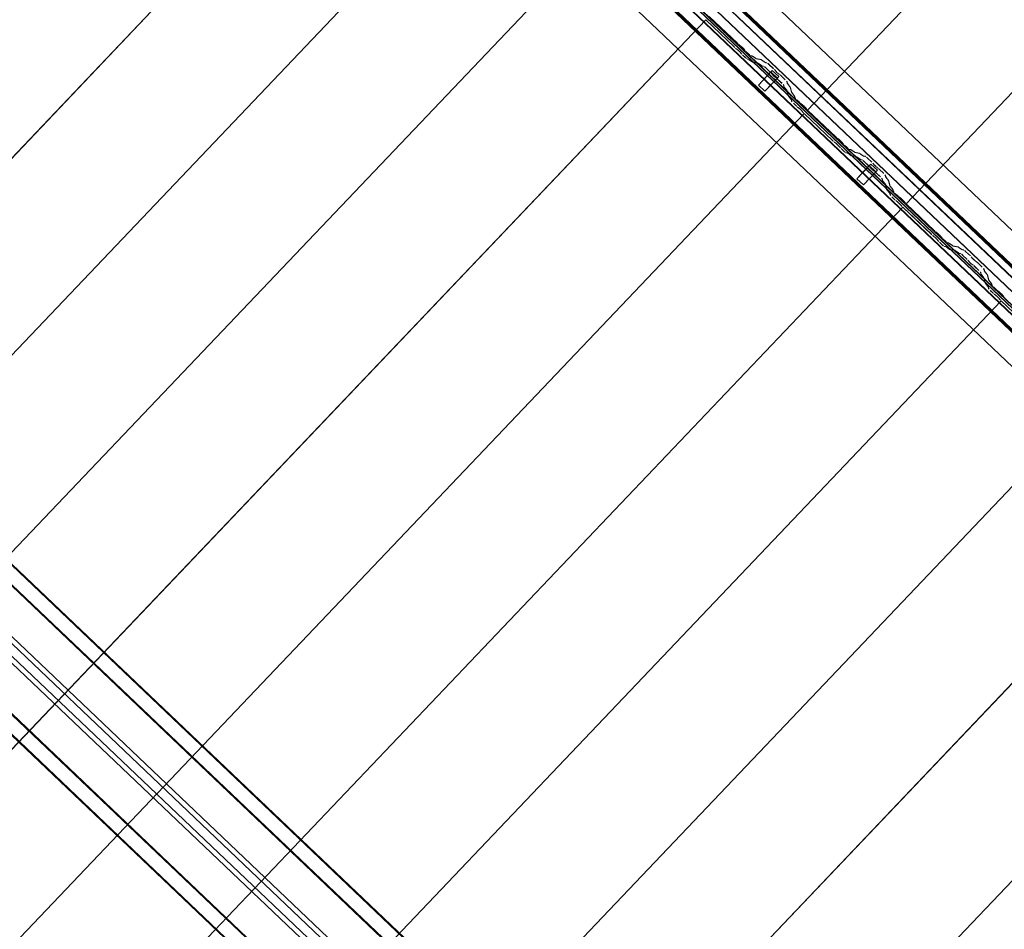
# Model space of a CAD drawing. Header units: metres. Extents: x 32343131.6 to 32343183.7, y 5699223.3 to 5699275.1.
# Tile 119 of 190: x 32343162.4 to 32343165.1, y 5699240.8 to 5699243.3. Entities that reach past the tile are written whole.
import ezdxf

# ---------------------------------------------------------------- set-up
doc = ezdxf.new("R2010")
doc.units = ezdxf.units.M
doc.layers.add('0-1', color=7, linetype='Continuous', lineweight=5)
for name, color, linetype, lineweight, true_color in [('A-GENM-1', 7, 'Continuous', 5, 0xcccccc), ('A-ROOF-1', 7, 'Continuous', 5, 0xcccccc), ('E-POWR-CNDT-1', 5, 'Continuous', 70, 0x0000ff), ('S-BEAM-1', 7, 'Continuous', 5, 0xcccccc)]:
    doc.layers.add(name, color=color, linetype=linetype, lineweight=lineweight, true_color=true_color)

# ---------------------------------------------------------------- blocks, each defined once
blk = doc.blocks.new('Ortgang Hochpunkt1 - Ortgang Hochpunkt-3544518-TGA_190_LP5_GR_DA-TGA-01_G_')
at = {"layer": 'A-ROOF-1'}
for p, q in [((89.4753, -25.0355), (54.6993, 8.0497)), ((89.4753, -25.0355), (54.6993, 8.0497)), ((80.6394, -16.8349), (74.8928, -11.3677)), ((80.6379, -16.8348), (74.893, -11.3691)), ((80.6307, -16.834), (74.8941, -11.3763)), ((80.6295, -16.8339), (74.8943, -11.3775)), ((80.6115, -16.836), (74.8931, -11.3956)), ((74.8933, -11.394), (80.6131, -16.8357))]:
    blk.add_line(p, q, dxfattribs=at)
blk = doc.blocks.new('Wasserleitblech1 - Wasserleitblech-3545928-TGA_190_LP5_GR_DA-TGA-01_G_')
at = {"layer": 'A-ROOF-1'}
for p, q in [((97.5593, -16.5384), (62.7833, 16.5468)), ((97.5593, -16.5384), (62.7833, 16.5468)), ((88.9284, -8.1208), (83.1839, -2.6556)), ((88.9282, -8.1195), (83.1852, -2.6557)), ((88.9315, -8.085), (83.2191, -2.6503)), ((83.2201, -2.6498), (88.9319, -8.084))]:
    blk.add_line(p, q, dxfattribs=at)
blk = doc.blocks.new('HEB Träger - 3883410-TGA_190_LP5_GR_DA-TGA-01_G_')
at = {"layer": 'S-BEAM-1'}
for p, q in [((95.9738, -18.2048), (61.1979, 14.8804)), ((95.9754, -18.2032), (61.1994, 14.882)), ((95.9454, -18.2348), (61.1694, 14.8504)), ((61.1709, 14.8521), (95.9469, -18.2331)), ((60.9919, 14.6638), (95.7678, -18.4214)), ((95.7694, -18.4197), (60.9934, 14.6655)), ((95.7394, -18.4513), (60.9634, 14.6339)), ((95.7409, -18.4497), (60.9649, 14.6355)), ((87.1704, -10.026), (81.3961, -4.5325)), ((87.1435, -10.0543), (81.3692, -4.5608)), ((87.1608, -10.0361), (81.3865, -4.5426)), ((87.1338, -10.0644), (81.3596, -4.5709))]:
    blk.add_line(p, q, dxfattribs=at)
blk = doc.blocks.new('construction-roof-accessories--rheinzink-rzk010047 - construction-roof-accessories--rheinzink-rzk010047-3217442-TGA_190_LP5_GR_DA-TGA-01_G_')
at = {"layer": 'A-GENM-1'}
for p, q in [((-0.0125, 0.0822), (0.0125, 0.0822)), ((0.0125, 0.0822), (-0.0125, 0.0822)), ((-0.0125, 0.0822), (-0.0125, 0.0322)), ((-0.0125, 0.0263), (-0.0125, 0.0822)), ((0.0125, 0.0822), (0.0125, 0.0263)), ((0.0125, 0.0322), (0.0125, 0.0822)), ((-0.0125, 0.0263), (-0.0125, 0.0322)), ((-0.0125, 0.0322), (0.0125, 0.0322)), ((-0.0125, 0.0322), (0.0125, 0.0322)), ((0.0125, 0.0322), (0.0125, 0.0263)), ((0.0125, 0.0263), (-0.0125, 0.0263)), ((-0.0125, 0.0263), (0.0125, 0.0263))]:
    blk.add_line(p, q, dxfattribs=at)
blk = doc.blocks.new('ARC_190_LPX_FM_Stellplätze_rvt-1-TGA_190_LP5_GR_DA-TGA-01_G_')
at = {"layer": 'S-BEAM-1'}
for p, q in [((32343164.5446, 5699243.0761), (32343172.8069, 5699251.7606)), ((32343164.5446, 5699243.0761), (32343172.8069, 5699251.7606)), ((32343164.5447, 5699243.0762), (32343172.8069, 5699251.7607)), ((32343164.5447, 5699243.0762), (32343172.8069, 5699251.7607)), ((32343164.8163, 5699242.8176), (32343173.0785, 5699251.5021)), ((32343164.8163, 5699242.8176), (32343173.0785, 5699251.5021)), ((32343164.8164, 5699242.8177), (32343173.0786, 5699251.5022)), ((32343164.8164, 5699242.8177), (32343173.0786, 5699251.5022)), ((32343155.1865, 5699235.416), (32343163.4488, 5699244.1005)), ((32343155.1865, 5699235.416), (32343163.4488, 5699244.1005)), ((32343155.1866, 5699235.4161), (32343163.4489, 5699244.1006)), ((32343155.1866, 5699235.4161), (32343163.4489, 5699244.1006)), ((32343155.4582, 5699235.1575), (32343163.7205, 5699243.842)), ((32343155.4582, 5699235.1575), (32343163.7205, 5699243.842)), ((32343155.4583, 5699235.1576), (32343163.7206, 5699243.8421)), ((32343155.4583, 5699235.1576), (32343163.7206, 5699243.8421)), ((32343155.7299, 5699234.899), (32343163.9922, 5699243.5835)), ((32343155.7299, 5699234.899), (32343163.9922, 5699243.5835)), ((32343155.73, 5699234.8991), (32343163.9923, 5699243.5836)), ((32343155.73, 5699234.8991), (32343163.9923, 5699243.5836)), ((32343156.0016, 5699234.6405), (32343164.2639, 5699243.3251)), ((32343156.0016, 5699234.6405), (32343164.2639, 5699243.3251)), ((32343156.0017, 5699234.6406), (32343164.264, 5699243.3252)), ((32343156.0017, 5699234.6406), (32343164.264, 5699243.3252)), ((32343164.2639, 5699243.3251), (32343164.264, 5699243.3252)), ((32343164.264, 5699243.3252), (32343164.2639, 5699243.3251)), ((32343164.3427, 5699243.2501), (32343164.2639, 5699243.3251)), ((32343164.264, 5699243.3252), (32343164.3428, 5699243.2502)), ((32343164.2729, 5699243.3345), (32343164.3517, 5699243.2596)), ((32343164.3518, 5699243.2596), (32343164.273, 5699243.3346)), ((32343164.346, 5699243.2474), (32343164.3507, 5699243.2436)), ((32343164.3514, 5699243.2428), (32343164.3467, 5699243.2466)), ((32343164.3597, 5699243.253), (32343164.355, 5699243.2568)), ((32343164.3557, 5699243.256), (32343164.3604, 5699243.2522)), ((32343164.3666, 5699243.2464), (32343164.3706, 5699243.2418)), ((32343164.3714, 5699243.2412), (32343164.3674, 5699243.2457)), ((32343164.3616, 5699243.2324), (32343164.3576, 5699243.2369)), ((32343164.3584, 5699243.2363), (32343164.3624, 5699243.2317)), ((32343164.3728, 5699243.2214), (32343164.3653, 5699243.2286)), ((32343164.3654, 5699243.2287), (32343164.3729, 5699243.2215)), ((32343164.3743, 5699243.238), (32343164.3818, 5699243.2309)), ((32343164.3819, 5699243.231), (32343164.3744, 5699243.2381)), ((32343164.3775, 5699243.2177), (32343164.382, 5699243.2168)), ((32343164.383, 5699243.2158), (32343164.3786, 5699243.2167)), ((32343164.383, 5699243.2163), (32343164.3922, 5699243.2096)), ((32343164.393, 5699243.2087), (32343164.3838, 5699243.2153)), ((32343164.391, 5699243.2263), (32343164.3865, 5699243.2272)), ((32343164.3876, 5699243.2262), (32343164.3921, 5699243.2253)), ((32343164.4012, 5699243.2191), (32343164.392, 5699243.2257)), ((32343164.3928, 5699243.2248), (32343164.4021, 5699243.2182)), ((32343164.4165, 5699243.2157), (32343164.402, 5699243.2186)), ((32343164.4031, 5699243.2176), (32343164.4175, 5699243.2146)), ((32343164.4267, 5699243.2084), (32343164.4175, 5699243.2151)), ((32343164.393, 5699243.2091), (32343164.4074, 5699243.2062)), ((32343164.4085, 5699243.2052), (32343164.394, 5699243.2081)), ((32343164.4084, 5699243.2056), (32343164.4176, 5699243.199)), ((32343164.4185, 5699243.198), (32343164.4093, 5699243.2047)), ((32343164.4183, 5699243.2142), (32343164.4275, 5699243.2075)), ((32343164.4184, 5699243.1985), (32343164.4234, 5699243.1975)), ((32343164.4244, 5699243.1964), (32343164.4195, 5699243.1975)), ((32343164.4324, 5699243.207), (32343164.4275, 5699243.208)), ((32343164.4285, 5699243.2069), (32343164.4335, 5699243.2059)), ((32343164.4291, 5699243.1928), (32343164.4415, 5699243.181)), ((32343164.4414, 5699243.181), (32343164.4291, 5699243.1927)), ((32343164.4381, 5699243.2022), (32343164.4504, 5699243.1904)), ((32343164.4505, 5699243.1905), (32343164.4382, 5699243.2023)), ((32343164.4466, 5699243.1752), (32343164.4448, 5699243.1774)), ((32343164.4458, 5699243.1766), (32343164.4476, 5699243.1744)), ((32343164.4538, 5699243.1869), (32343164.4556, 5699243.1847)), ((32343164.4547, 5699243.1675), (32343164.457, 5699243.1659)), ((32343164.4566, 5699243.1839), (32343164.4548, 5699243.1861)), ((32343164.4579, 5699243.165), (32343164.4556, 5699243.1666)), ((32343164.4739, 5699243.15), (32343164.4616, 5699243.1617)), ((32343164.4617, 5699243.1618), (32343164.474, 5699243.1501)), ((32343164.466, 5699243.1754), (32343164.4638, 5699243.177)), ((32343164.4646, 5699243.1761), (32343164.4669, 5699243.1744)), ((32343164.4706, 5699243.1712), (32343164.483, 5699243.1595)), ((32343164.483, 5699243.1596), (32343164.4707, 5699243.1713)), ((32343164.4792, 5699243.1407), (32343164.4779, 5699243.1456)), ((32343164.479, 5699243.1446), (32343164.4803, 5699243.1397)), ((32343164.4869, 5699243.1309), (32343164.4798, 5699243.1397)), ((32343164.4808, 5699243.1389), (32343164.4879, 5699243.13)), ((32343164.4869, 5699243.155), (32343164.4882, 5699243.1502)), ((32343164.4893, 5699243.1492), (32343164.488, 5699243.154)), ((32343164.4888, 5699243.1492), (32343164.4959, 5699243.1403)), ((32343164.4969, 5699243.1395), (32343164.4898, 5699243.1484)), ((32343164.4964, 5699243.1396), (32343164.5001, 5699243.1253)), ((32343164.5012, 5699243.1242), (32343164.4975, 5699243.1386)), ((32343164.4911, 5699243.1158), (32343164.4874, 5699243.1301)), ((32343164.4885, 5699243.1291), (32343164.4922, 5699243.1148)), ((32343164.4988, 5699243.1059), (32343164.4917, 5699243.1148)), ((32343164.4927, 5699243.114), (32343164.4998, 5699243.1051)), ((32343164.5007, 5699243.1243), (32343164.5078, 5699243.1154)), ((32343164.5088, 5699243.1146), (32343164.5017, 5699243.1235)), ((32343164.5083, 5699243.1147), (32343164.5095, 5699243.1103)), ((32343164.5105, 5699243.1092), (32343164.5094, 5699243.1136)), ((32343164.5004, 5699243.1008), (32343164.4993, 5699243.1052)), ((32343164.5004, 5699243.1042), (32343164.5015, 5699243.0998)), ((32343164.5129, 5699243.0881), (32343164.5054, 5699243.0952)), ((32343164.5055, 5699243.0953), (32343164.513, 5699243.0882)), ((32343164.5221, 5699243.0977), (32343164.5145, 5699243.1048)), ((32343164.5145, 5699243.1047), (32343164.522, 5699243.0976)), ((32343164.5162, 5699243.0854), (32343164.521, 5699243.0816)), ((32343164.5217, 5699243.0808), (32343164.5169, 5699243.0846)), ((32343164.53, 5699243.0911), (32343164.5252, 5699243.0949)), ((32343164.5259, 5699243.0941), (32343164.5307, 5699243.0903)), ((32343164.5368, 5699243.0844), (32343164.5409, 5699243.0799)), ((32343164.5417, 5699243.0792), (32343164.5377, 5699243.0838)), ((32343156.2733, 5699234.3821), (32343164.5356, 5699243.0666)), ((32343156.2733, 5699234.3821), (32343164.5356, 5699243.0666)), ((32343156.2734, 5699234.3822), (32343164.5356, 5699243.0667)), ((32343156.2734, 5699234.3822), (32343164.5356, 5699243.0667)), ((32343164.5318, 5699243.0704), (32343164.5278, 5699243.0749)), ((32343164.5286, 5699243.0743), (32343164.5327, 5699243.0697)), ((32343164.5356, 5699243.0666), (32343164.5356, 5699243.0667)), ((32343164.5356, 5699243.0667), (32343164.6145, 5699242.9917)), ((32343164.5356, 5699243.0667), (32343164.5356, 5699243.0666)), ((32343164.6144, 5699242.9916), (32343164.5356, 5699243.0666)), ((32343164.5447, 5699243.0762), (32343164.5446, 5699243.0761)), ((32343164.5446, 5699243.0761), (32343164.5447, 5699243.0762)), ((32343164.5446, 5699243.0761), (32343164.6234, 5699243.0011)), ((32343164.6235, 5699243.0012), (32343164.5447, 5699243.0762)), ((32343164.6314, 5699242.9946), (32343164.6267, 5699242.9984)), ((32343164.6274, 5699242.9976), (32343164.6321, 5699242.9938)), ((32343164.6176, 5699242.9889), (32343164.6224, 5699242.9851)), ((32343164.6231, 5699242.9843), (32343164.6183, 5699242.9881)), ((32343164.6333, 5699242.9739), (32343164.6292, 5699242.9784)), ((32343164.6301, 5699242.9778), (32343164.6341, 5699242.9732)), ((32343164.6371, 5699242.9702), (32343164.6446, 5699242.963)), ((32343164.6383, 5699242.9879), (32343164.6423, 5699242.9834)), ((32343164.6431, 5699242.9827), (32343164.6391, 5699242.9873)), ((32343164.646, 5699242.9796), (32343164.6535, 5699242.9724)), ((32343164.6536, 5699242.9725), (32343164.6461, 5699242.9797)), ((32343164.6445, 5699242.9629), (32343164.637, 5699242.9701)), ((32343164.6492, 5699242.9593), (32343164.6537, 5699242.9584)), ((32343164.6547, 5699242.9573), (32343164.6503, 5699242.9582)), ((32343164.6546, 5699242.9578), (32343164.6639, 5699242.9511)), ((32343164.6647, 5699242.9502), (32343164.6555, 5699242.9569)), ((32343164.6627, 5699242.9678), (32343164.6582, 5699242.9687)), ((32343164.6593, 5699242.9677), (32343164.6637, 5699242.9668)), ((32343164.6729, 5699242.9606), (32343164.6637, 5699242.9673)), ((32343164.6645, 5699242.9663), (32343164.6737, 5699242.9597)), ((32343164.6647, 5699242.9506), (32343164.6791, 5699242.9477)), ((32343164.6802, 5699242.9467), (32343164.6657, 5699242.9496)), ((32343164.6881, 5699242.9572), (32343164.6737, 5699242.9601)), ((32343164.6747, 5699242.9591), (32343164.6892, 5699242.9562)), ((32343164.6801, 5699242.9471), (32343164.6893, 5699242.9405)), ((32343164.6902, 5699242.9396), (32343164.681, 5699242.9462)), ((32343164.6984, 5699242.95), (32343164.6891, 5699242.9566)), ((32343164.69, 5699242.9557), (32343164.6992, 5699242.949)), ((32343164.7041, 5699242.9485), (32343164.6991, 5699242.9495)), ((32343164.7002, 5699242.9485), (32343164.7051, 5699242.9475)), ((32343164.7098, 5699242.9437), (32343164.7221, 5699242.932)), ((32343164.7222, 5699242.9321), (32343164.7099, 5699242.9438)), ((32343164.6901, 5699242.94), (32343164.6951, 5699242.939)), ((32343164.6961, 5699242.938), (32343164.6912, 5699242.939)), ((32343164.7131, 5699242.9225), (32343164.7007, 5699242.9342)), ((32343164.7008, 5699242.9343), (32343164.7132, 5699242.9226)), ((32343164.7183, 5699242.9167), (32343164.7165, 5699242.9189)), ((32343164.7174, 5699242.9181), (32343164.7192, 5699242.9159)), ((32343164.7255, 5699242.9284), (32343164.7273, 5699242.9262)), ((32343164.7283, 5699242.9254), (32343164.7265, 5699242.9276)), ((32343164.7377, 5699242.9169), (32343164.7354, 5699242.9186)), ((32343164.7363, 5699242.9176), (32343164.7386, 5699242.916)), ((32343164.7264, 5699242.9091), (32343164.7287, 5699242.9074)), ((32343164.7295, 5699242.9065), (32343164.7273, 5699242.9082)), ((32343164.7456, 5699242.8915), (32343164.7333, 5699242.9032)), ((32343164.7334, 5699242.9033), (32343164.7457, 5699242.8916)), ((32343164.7423, 5699242.9127), (32343164.7546, 5699242.901)), ((32343164.7547, 5699242.9011), (32343164.7424, 5699242.9128)), ((32343164.7586, 5699242.8966), (32343164.7599, 5699242.8917)), ((32343164.761, 5699242.8907), (32343164.7597, 5699242.8956)), ((32343164.7605, 5699242.8907), (32343164.7676, 5699242.8819)), ((32343164.7686, 5699242.881), (32343164.7615, 5699242.8899)), ((32343164.7509, 5699242.8822), (32343164.7496, 5699242.8871)), ((32343164.7507, 5699242.8861), (32343164.7519, 5699242.8812)), ((32343164.7586, 5699242.8724), (32343164.7515, 5699242.8812)), ((32343164.7525, 5699242.8804), (32343164.7596, 5699242.8716)), ((32343164.7628, 5699242.8573), (32343164.7591, 5699242.8716)), ((32343164.7602, 5699242.8706), (32343164.7638, 5699242.8563)), ((32343164.7681, 5699242.8811), (32343164.7718, 5699242.8668)), ((32343164.7729, 5699242.8658), (32343164.7692, 5699242.8801)), ((32343164.7724, 5699242.8658), (32343164.7795, 5699242.8569)), ((32343164.7805, 5699242.8561), (32343164.7734, 5699242.865)), ((32343164.7705, 5699242.8475), (32343164.7634, 5699242.8563)), ((32343164.7643, 5699242.8555), (32343164.7715, 5699242.8466)), ((32343164.7721, 5699242.8423), (32343164.771, 5699242.8467)), ((32343164.7721, 5699242.8457), (32343164.7732, 5699242.8413)), ((32343164.7846, 5699242.8296), (32343164.7771, 5699242.8368)), ((32343164.7772, 5699242.8369), (32343164.7847, 5699242.8297)), ((32343164.78, 5699242.8562), (32343164.7811, 5699242.8518)), ((32343164.7822, 5699242.8508), (32343164.7811, 5699242.8552)), ((32343164.7861, 5699242.8462), (32343164.7937, 5699242.8391)), ((32343164.7937, 5699242.8392), (32343164.7862, 5699242.8463)), ((32343164.8017, 5699242.8326), (32343164.7969, 5699242.8364)), ((32343164.7976, 5699242.8356), (32343164.8024, 5699242.8318)), ((32343156.545, 5699234.1236), (32343164.8072, 5699242.8081)), ((32343156.545, 5699234.1236), (32343164.8072, 5699242.8081)), ((32343156.5451, 5699234.1237), (32343164.8073, 5699242.8082)), ((32343156.5451, 5699234.1237), (32343164.8073, 5699242.8082)), ((32343164.7879, 5699242.8269), (32343164.7927, 5699242.8231)), ((32343164.7934, 5699242.8223), (32343164.7886, 5699242.8261)), ((32343164.8035, 5699242.8119), (32343164.7995, 5699242.8165)), ((32343164.8003, 5699242.8158), (32343164.8044, 5699242.8112)), ((32343164.8072, 5699242.8081), (32343164.8073, 5699242.8082)), ((32343164.8073, 5699242.8082), (32343164.8072, 5699242.8081)), ((32343164.8861, 5699242.7331), (32343164.8072, 5699242.8081)), ((32343164.8073, 5699242.8082), (32343164.8862, 5699242.7332)), ((32343164.8085, 5699242.8259), (32343164.8126, 5699242.8214)), ((32343164.8134, 5699242.8207), (32343164.8094, 5699242.8253)), ((32343164.8164, 5699242.8177), (32343164.8163, 5699242.8176)), ((32343164.8163, 5699242.8176), (32343164.8164, 5699242.8177)), ((32343164.8163, 5699242.8176), (32343164.8951, 5699242.7426)), ((32343164.8952, 5699242.7427), (32343164.8164, 5699242.8177)), ((32343164.8893, 5699242.7304), (32343164.8941, 5699242.7266)), ((32343164.8948, 5699242.7258), (32343164.89, 5699242.7296)), ((32343164.9031, 5699242.7361), (32343164.8983, 5699242.7399)), ((32343164.8991, 5699242.7391), (32343164.9038, 5699242.7353)), ((32343164.91, 5699242.7294), (32343164.914, 5699242.7249)), ((32343164.9148, 5699242.7242), (32343164.9108, 5699242.7288)), ((32343164.905, 5699242.7154), (32343164.9009, 5699242.72)), ((32343164.9018, 5699242.7193), (32343164.9058, 5699242.7147)), ((32343164.9162, 5699242.7045), (32343164.9087, 5699242.7116)), ((32343164.9088, 5699242.7117), (32343164.9163, 5699242.7045)), ((32343164.9177, 5699242.7211), (32343164.9252, 5699242.7139)), ((32343164.9253, 5699242.714), (32343164.9178, 5699242.7212)), ((32343164.9209, 5699242.7008), (32343164.9253, 5699242.6999)), ((32343164.9264, 5699242.6988), (32343164.922, 5699242.6997)), ((32343164.9263, 5699242.6993), (32343164.9355, 5699242.6926)), ((32343164.9344, 5699242.7094), (32343164.9299, 5699242.7103)), ((32343164.931, 5699242.7092), (32343164.9354, 5699242.7083)), ((32343164.9446, 5699242.7021), (32343164.9354, 5699242.7088)), ((32343164.9362, 5699242.7079), (32343164.9454, 5699242.7012)), ((32343164.9598, 5699242.6987), (32343164.9454, 5699242.7017)), ((32343164.9464, 5699242.7006), (32343164.9609, 5699242.6977)), ((32343164.9364, 5699242.6917), (32343164.9272, 5699242.6984)), ((32343164.9363, 5699242.6922), (32343164.9508, 5699242.6892)), ((32343164.9519, 5699242.6882), (32343164.9374, 5699242.6911)), ((32343164.9518, 5699242.6887), (32343164.961, 5699242.682)), ((32343164.9619, 5699242.6811), (32343164.9527, 5699242.6877)), ((32343164.97, 5699242.6915), (32343164.9608, 5699242.6981)), ((32343164.9617, 5699242.6972), (32343164.9709, 5699242.6906)), ((32343164.9618, 5699242.6815), (32343164.9668, 5699242.6805)), ((32343164.9678, 5699242.6795), (32343164.9629, 5699242.6805)), ((32343164.9758, 5699242.69), (32343164.9708, 5699242.691)), ((32343164.9719, 5699242.69), (32343164.9768, 5699242.689)), ((32343164.9848, 5699242.664), (32343164.9724, 5699242.6757)), ((32343164.9725, 5699242.6758), (32343164.9848, 5699242.6641)), ((32343164.9939, 5699242.6736), (32343164.9815, 5699242.6853)), ((32343164.9815, 5699242.6852), (32343164.9938, 5699242.6735)), ((32343164.99, 5699242.6582), (32343164.9882, 5699242.6604)), ((32343164.9891, 5699242.6596), (32343164.9909, 5699242.6574)), ((32343164.9972, 5699242.6699), (32343164.999, 5699242.6677)), ((32343164.9981, 5699242.6506), (32343165.0004, 5699242.6489)), ((32343164.9999, 5699242.6669), (32343164.9982, 5699242.6691)), ((32343165.0012, 5699242.648), (32343164.999, 5699242.6497)), ((32343165.0173, 5699242.633), (32343165.005, 5699242.6448)), ((32343165.0051, 5699242.6449), (32343165.0174, 5699242.6331)), ((32343165.0094, 5699242.6584), (32343165.0071, 5699242.6601)), ((32343165.008, 5699242.6592), (32343165.0103, 5699242.6575)), ((32343165.014, 5699242.6542), (32343165.0263, 5699242.6425)), ((32343165.0264, 5699242.6426), (32343165.0141, 5699242.6543)), ((32343165.0225, 5699242.6237), (32343165.0213, 5699242.6286)), ((32343165.0224, 5699242.6276), (32343165.0236, 5699242.6227)), ((32343165.0303, 5699242.6139), (32343165.0232, 5699242.6228)), ((32343165.0241, 5699242.6219), (32343165.0313, 5699242.6131)), ((32343165.0303, 5699242.6381), (32343165.0316, 5699242.6332)), ((32343165.0327, 5699242.6322), (32343165.0314, 5699242.6371)), ((32343165.0322, 5699242.6322), (32343165.0393, 5699242.6234)), ((32343165.0403, 5699242.6226), (32343165.0332, 5699242.6314)), ((32343165.0398, 5699242.6226), (32343165.0435, 5699242.6083)), ((32343165.0446, 5699242.6073), (32343165.0409, 5699242.6216)), ((32343165.0344, 5699242.5988), (32343165.0308, 5699242.6131)), ((32343165.0319, 5699242.6121), (32343165.0355, 5699242.5978)), ((32343165.0422, 5699242.589), (32343165.0351, 5699242.5979)), ((32343165.036, 5699242.597), (32343165.0431, 5699242.5882)), ((32343165.0441, 5699242.6073), (32343165.0512, 5699242.5985)), ((32343165.0522, 5699242.5976), (32343165.0451, 5699242.6065)), ((32343165.0517, 5699242.5977), (32343165.0528, 5699242.5933)), ((32343165.0539, 5699242.5923), (32343165.0528, 5699242.5967)), ((32343165.0438, 5699242.5838), (32343165.0427, 5699242.5882)), ((32343165.0438, 5699242.5872), (32343165.0449, 5699242.5828)), ((32343165.0563, 5699242.5711), (32343165.0488, 5699242.5783)), ((32343165.0489, 5699242.5784), (32343165.0564, 5699242.5712)), ((32343165.0578, 5699242.5878), (32343165.0653, 5699242.5806)), ((32343165.0654, 5699242.5807), (32343165.0579, 5699242.5879)), ((32343165.0596, 5699242.5684), (32343165.0643, 5699242.5646)), ((32343165.065, 5699242.5638), (32343165.0603, 5699242.5676)), ((32343165.0734, 5699242.5741), (32343165.0686, 5699242.5779)), ((32343165.0693, 5699242.5771), (32343165.0741, 5699242.5733)), ((32343165.0802, 5699242.5675), (32343165.0842, 5699242.5629)), ((32343165.0851, 5699242.5622), (32343165.081, 5699242.5668)), ((32343156.8166, 5699233.8651), (32343165.0789, 5699242.5496)), ((32343156.8166, 5699233.8651), (32343165.0789, 5699242.5496)), ((32343156.8167, 5699233.8652), (32343165.079, 5699242.5497)), ((32343156.8167, 5699233.8652), (32343165.079, 5699242.5497)), ((32343165.0752, 5699242.5534), (32343165.0712, 5699242.558)), ((32343165.072, 5699242.5573), (32343165.0761, 5699242.5528)), ((32343165.0789, 5699242.5496), (32343165.079, 5699242.5497)), ((32343165.079, 5699242.5497), (32343165.0789, 5699242.5496)), ((32343165.1577, 5699242.4746), (32343165.0789, 5699242.5496)), ((32343165.079, 5699242.5497), (32343165.1578, 5699242.4747)), ((32343157.0883, 5699233.6066), (32343165.3506, 5699242.2911)), ((32343157.0883, 5699233.6066), (32343165.3506, 5699242.2911)), ((32343157.0884, 5699233.6067), (32343165.3507, 5699242.2912)), ((32343157.0884, 5699233.6067), (32343165.3507, 5699242.2912)), ((32343157.36, 5699233.3482), (32343165.6223, 5699242.0327)), ((32343157.36, 5699233.3482), (32343165.6223, 5699242.0327)), ((32343157.3601, 5699233.3482), (32343165.6224, 5699242.0328)), ((32343157.3601, 5699233.3482), (32343165.6224, 5699242.0328)), ((32343157.6317, 5699233.0897), (32343165.894, 5699241.7742)), ((32343157.6317, 5699233.0897), (32343165.894, 5699241.7742)), ((32343157.6318, 5699233.0898), (32343165.8941, 5699241.7743)), ((32343157.6318, 5699233.0898), (32343165.8941, 5699241.7743))]:
    blk.add_line(p, q, dxfattribs=at)
for centre, major_axis, ratio, start_param, end_param in [((32343164.3431, 5699243.2505), (-0.00543, 0.00517), 0.087155, 1.570796, 2.355303), ((32343164.3431, 5699243.2505), (-0.00435, 0.00414), 0.087155, 1.570797, 2.355302), ((32343164.3542, 5699243.2396), (-0.00543, 0.00517), 0.087156, 3.927882, 5.496895), ((32343164.3542, 5699243.2396), (-0.00435, 0.00414), 0.087156, 3.927882, 5.496898), ((32343164.3522, 5699243.26), (-0.00543, 0.00517), 0.087156, 1.570796, 2.355304), ((32343164.3522, 5699243.26), (-0.00435, 0.00414), 0.087156, 1.570797, 2.355303), ((32343164.3633, 5699243.2491), (-0.00543, 0.00517), 0.087156, 3.927882, 5.496896), ((32343164.3633, 5699243.2491), (-0.00435, 0.00414), 0.087156, 3.927885, 5.496895), ((32343164.3748, 5699243.2385), (-0.00543, 0.00517), 0.087156, 0.78629, 1.570796), ((32343164.3657, 5699243.229), (-0.00543, 0.00517), 0.087156, 0.786291, 1.570796), ((32343164.3657, 5699243.229), (-0.00435, 0.00414), 0.087156, 0.78629, 1.570796), ((32343164.3748, 5699243.2385), (-0.00435, 0.00414), 0.087156, 0.786284, 1.570796), ((32343164.3733, 5699243.2219), (-0.00543, 0.00517), 0.087155, 1.570797, 3.003604), ((32343164.3733, 5699243.2219), (-0.00435, 0.00414), 0.087155, 1.570796, 3.003603), ((32343164.3823, 5699243.2314), (-0.00543, 0.00517), 0.087156, 1.570796, 3.003603), ((32343164.3823, 5699243.2314), (-0.00435, 0.00414), 0.087155, 1.570796, 3.003604), ((32343164.3873, 5699243.2116), (-0.00543, 0.00517), 0.087156, 5.711278, 6.145196), ((32343164.3873, 5699243.2116), (-0.00435, 0.00414), 0.087156, 5.711273, 6.145194), ((32343164.3963, 5699243.2211), (-0.00543, 0.00517), 0.087156, 5.711273, 6.145196), ((32343164.3963, 5699243.2211), (-0.00435, 0.00414), 0.087156, 5.711273, 6.145196), ((32343164.3977, 5699243.2228), (-0.00435, 0.00414), 0.087156, 2.569684, 3.003604), ((32343164.3977, 5699243.2228), (-0.00543, 0.00517), 0.087156, 2.56968, 3.003607), ((32343164.4218, 5699243.2105), (-0.00543, 0.00517), 0.087156, 5.711273, 6.145197), ((32343164.3887, 5699243.2133), (-0.00435, 0.00414), 0.087156, 2.56968, 3.003605), ((32343164.3887, 5699243.2133), (-0.00543, 0.00517), 0.087156, 2.569681, 3.003604), ((32343164.4128, 5699243.201), (-0.00543, 0.00517), 0.087156, 5.711278, 6.145196), ((32343164.4128, 5699243.201), (-0.00435, 0.00414), 0.087156, 5.711273, 6.145198), ((32343164.4142, 5699243.2026), (-0.00435, 0.00414), 0.087156, 2.569681, 3.003606), ((32343164.4218, 5699243.2105), (-0.00435, 0.00414), 0.087156, 5.711272, 6.145196), ((32343164.4142, 5699243.2026), (-0.00543, 0.00517), 0.087156, 2.569681, 3.003604), ((32343164.4287, 5699243.1923), (-0.00543, 0.00517), 0.087156, 4.712389, 6.145196), ((32343164.4287, 5699243.1923), (-0.00435, 0.00414), 0.087156, 4.712389, 6.14519), ((32343164.4232, 5699243.2121), (-0.00435, 0.00414), 0.087156, 2.569684, 3.003604), ((32343164.4232, 5699243.2121), (-0.00543, 0.00517), 0.087155, 2.569681, 3.0036), ((32343164.4377, 5699243.2018), (-0.00543, 0.00517), 0.087156, 4.712389, 6.145196), ((32343164.4377, 5699243.2018), (-0.00435, 0.00414), 0.087156, 4.712389, 6.145196), ((32343164.45, 5699243.1901), (-0.00435, 0.00414), 0.087156, 3.741008, 4.712389), ((32343164.45, 5699243.1901), (-0.00543, 0.00517), 0.087156, 3.74101, 4.712389), ((32343164.441, 5699243.1806), (-0.00435, 0.00414), 0.087156, 3.741009, 4.712389), ((32343164.441, 5699243.1806), (-0.00543, 0.00517), 0.087156, 3.741008, 4.712389), ((32343164.4513, 5699243.1712), (-0.00543, 0.00517), 0.087155, 0.599421, 2.542176), ((32343164.4513, 5699243.1712), (-0.00435, 0.00414), 0.087156, 0.599417, 2.542177), ((32343164.4604, 5699243.1807), (-0.00543, 0.00517), 0.087156, 0.599418, 2.542176), ((32343164.4604, 5699243.1807), (-0.00435, 0.00414), 0.087156, 0.599419, 2.542176), ((32343164.4612, 5699243.1613), (-0.00543, 0.00517), 0.087156, 4.712389, 5.683768), ((32343164.4612, 5699243.1613), (-0.00435, 0.00414), 0.087156, 4.712389, 5.683767), ((32343164.4703, 5699243.1708), (-0.00543, 0.00517), 0.087156, 4.712389, 5.683768), ((32343164.4703, 5699243.1708), (-0.00435, 0.00414), 0.087155, 4.712389, 5.683769), ((32343164.4736, 5699243.1496), (-0.00435, 0.00414), 0.087156, 3.279581, 4.712389), ((32343164.4736, 5699243.1496), (-0.00543, 0.00517), 0.087156, 3.279587, 4.712389), ((32343164.4846, 5699243.1356), (-0.00543, 0.00517), 0.087156, 0.137988, 0.571912), ((32343164.4846, 5699243.1356), (-0.00435, 0.00414), 0.087155, 0.13799, 0.571917), ((32343164.4826, 5699243.1591), (-0.00435, 0.00414), 0.087156, 3.279584, 4.712389), ((32343164.4826, 5699243.1591), (-0.00543, 0.00517), 0.087156, 3.279581, 4.712389), ((32343164.4936, 5699243.1451), (-0.00543, 0.00517), 0.087156, 0.137989, 0.571912), ((32343164.4936, 5699243.1451), (-0.00435, 0.00414), 0.087156, 0.137987, 0.571912), ((32343164.4921, 5699243.1436), (-0.00435, 0.00414), 0.087156, 3.279583, 3.713505), ((32343164.4921, 5699243.1436), (-0.00543, 0.00517), 0.087156, 3.279581, 3.713502), ((32343164.4831, 5699243.1341), (-0.00435, 0.00414), 0.087156, 3.279581, 3.713506), ((32343164.4831, 5699243.1341), (-0.00543, 0.00517), 0.087155, 3.279578, 3.713505), ((32343164.4965, 5699243.1107), (-0.00543, 0.00517), 0.087156, 0.137991, 0.571912), ((32343164.4965, 5699243.1107), (-0.00435, 0.00414), 0.087156, 0.137989, 0.571914), ((32343164.5055, 5699243.1202), (-0.00543, 0.00517), 0.087156, 0.137989, 0.57191), ((32343164.5055, 5699243.1202), (-0.00435, 0.00414), 0.087155, 0.137995, 0.571912), ((32343164.504, 5699243.1187), (-0.00435, 0.00414), 0.087156, 3.27958, 3.713505), ((32343164.504, 5699243.1187), (-0.00543, 0.00517), 0.087156, 3.279581, 3.713506), ((32343164.5149, 5699243.1052), (-0.00543, 0.00517), 0.087156, 0.137989, 1.570796), ((32343164.5149, 5699243.1052), (-0.00435, 0.00414), 0.087156, 0.137991, 1.570796), ((32343164.495, 5699243.1092), (-0.00435, 0.00414), 0.087156, 3.279581, 3.713503), ((32343164.495, 5699243.1092), (-0.00543, 0.00517), 0.087156, 3.279576, 3.713505), ((32343164.5059, 5699243.0957), (-0.00543, 0.00517), 0.087156, 0.137994, 1.570797), ((32343164.5059, 5699243.0957), (-0.00435, 0.00414), 0.087155, 0.137989, 1.570796), ((32343164.5134, 5699243.0886), (-0.00543, 0.00517), 0.087156, 1.570796, 2.355303), ((32343164.5134, 5699243.0886), (-0.00435, 0.00414), 0.087156, 1.570796, 2.355298), ((32343164.5245, 5699243.0776), (-0.00543, 0.00517), 0.087156, 3.927883, 5.496895), ((32343164.5245, 5699243.0776), (-0.00435, 0.00414), 0.087156, 3.927882, 5.496894), ((32343164.5224, 5699243.098), (-0.00543, 0.00517), 0.087156, 1.570796, 2.355306), ((32343164.5224, 5699243.098), (-0.00435, 0.00414), 0.087156, 1.570796, 2.355302), ((32343164.5335, 5699243.0871), (-0.00543, 0.00517), 0.087156, 3.927883, 5.496893), ((32343164.5335, 5699243.0871), (-0.00435, 0.00414), 0.087155, 3.927881, 5.496896), ((32343164.545, 5699243.0765), (-0.00543, 0.00517), 0.087156, 0.78629, 1.570796), ((32343164.545, 5699243.0765), (-0.00435, 0.00414), 0.087156, 0.786288, 1.570796), ((32343164.536, 5699243.0671), (-0.00543, 0.00517), 0.087156, 0.786293, 1.570797), ((32343164.536, 5699243.0671), (-0.00435, 0.00414), 0.087156, 0.78629, 1.570796), ((32343164.6238, 5699243.0015), (-0.00543, 0.00517), 0.087156, 1.570796, 2.355304), ((32343164.6238, 5699243.0015), (-0.00435, 0.00414), 0.087156, 1.570797, 2.355303), ((32343164.6148, 5699242.9921), (-0.00543, 0.00517), 0.087155, 1.570797, 2.355303), ((32343164.6148, 5699242.9921), (-0.00435, 0.00414), 0.087155, 1.570797, 2.3553), ((32343164.6259, 5699242.9811), (-0.00543, 0.00517), 0.087156, 3.927882, 5.496895), ((32343164.6259, 5699242.9811), (-0.00435, 0.00414), 0.087156, 3.927882, 5.496898), ((32343164.6349, 5699242.9906), (-0.00543, 0.00517), 0.087156, 3.927882, 5.496895), ((32343164.6349, 5699242.9906), (-0.00435, 0.00414), 0.087156, 3.927886, 5.496895), ((32343164.6374, 5699242.9706), (-0.00543, 0.00517), 0.087156, 0.786291, 1.570796), ((32343164.6374, 5699242.9706), (-0.00435, 0.00414), 0.087156, 0.78629, 1.570796), ((32343164.6465, 5699242.98), (-0.00543, 0.00517), 0.087156, 0.78629, 1.570796), ((32343164.6465, 5699242.98), (-0.00435, 0.00414), 0.087156, 0.786288, 1.570796), ((32343164.654, 5699242.9729), (-0.00543, 0.00517), 0.087156, 1.570796, 3.0036), ((32343164.654, 5699242.9729), (-0.00435, 0.00414), 0.087156, 1.570796, 3.003604), ((32343164.6449, 5699242.9634), (-0.00543, 0.00517), 0.087155, 1.570797, 3.003604), ((32343164.6449, 5699242.9634), (-0.00435, 0.00414), 0.087155, 1.570797, 3.003603), ((32343164.659, 5699242.9532), (-0.00543, 0.00517), 0.087156, 5.711278, 6.145196), ((32343164.659, 5699242.9532), (-0.00435, 0.00414), 0.087156, 5.711273, 6.145191), ((32343164.668, 5699242.9627), (-0.00543, 0.00517), 0.087155, 5.711274, 6.145199), ((32343164.668, 5699242.9627), (-0.00435, 0.00414), 0.087156, 5.711273, 6.145196), ((32343164.6604, 5699242.9548), (-0.00435, 0.00414), 0.087156, 2.56968, 3.003605), ((32343164.6604, 5699242.9548), (-0.00543, 0.00517), 0.087156, 2.569681, 3.003604), ((32343164.6694, 5699242.9643), (-0.00435, 0.00414), 0.087156, 2.569686, 3.003603), ((32343164.6694, 5699242.9643), (-0.00543, 0.00517), 0.087155, 2.569681, 3.003602), ((32343164.6844, 5699242.9425), (-0.00543, 0.00517), 0.087156, 5.711277, 6.145196), ((32343164.6844, 5699242.9425), (-0.00435, 0.00414), 0.087156, 5.711273, 6.145193), ((32343164.6935, 5699242.952), (-0.00543, 0.00517), 0.087155, 5.711274, 6.145198), ((32343164.6935, 5699242.952), (-0.00435, 0.00414), 0.087156, 5.711272, 6.145196), ((32343164.6949, 5699242.9536), (-0.00435, 0.00414), 0.087156, 2.569684, 3.003603), ((32343164.6949, 5699242.9536), (-0.00543, 0.00517), 0.087156, 2.569681, 3.003601), ((32343164.7094, 5699242.9433), (-0.00543, 0.00517), 0.087156, 4.712389, 6.1452), ((32343164.7094, 5699242.9433), (-0.00435, 0.00414), 0.087156, 4.712389, 6.145196), ((32343164.6859, 5699242.9442), (-0.00435, 0.00414), 0.087156, 2.569681, 3.003606), ((32343164.6859, 5699242.9442), (-0.00543, 0.00517), 0.087156, 2.569682, 3.003604), ((32343164.7004, 5699242.9338), (-0.00543, 0.00517), 0.087156, 4.712389, 6.145196), ((32343164.7004, 5699242.9338), (-0.00435, 0.00414), 0.087155, 4.712389, 6.145193), ((32343164.7127, 5699242.9221), (-0.00435, 0.00414), 0.087156, 3.741009, 4.712389), ((32343164.7127, 5699242.9221), (-0.00543, 0.00517), 0.087156, 3.741008, 4.712389), ((32343164.723, 5699242.9127), (-0.00543, 0.00517), 0.087155, 0.599421, 2.542176), ((32343164.723, 5699242.9127), (-0.00435, 0.00414), 0.087155, 0.599418, 2.542177), ((32343164.7217, 5699242.9316), (-0.00435, 0.00414), 0.087156, 3.741013, 4.712389), ((32343164.7217, 5699242.9316), (-0.00543, 0.00517), 0.087156, 3.74101, 4.712389), ((32343164.7321, 5699242.9222), (-0.00543, 0.00517), 0.087156, 0.599417, 2.542175), ((32343164.7321, 5699242.9222), (-0.00435, 0.00414), 0.087155, 0.599416, 2.542176), ((32343164.742, 5699242.9123), (-0.00543, 0.00517), 0.087156, 4.712389, 5.683771), ((32343164.7329, 5699242.9029), (-0.00543, 0.00517), 0.087156, 4.712389, 5.683768), ((32343164.7329, 5699242.9029), (-0.00435, 0.00414), 0.087156, 4.712389, 5.683767), ((32343164.742, 5699242.9123), (-0.00435, 0.00414), 0.087156, 4.712389, 5.683768), ((32343164.7453, 5699242.8911), (-0.00435, 0.00414), 0.087156, 3.279581, 4.712389), ((32343164.7453, 5699242.8911), (-0.00543, 0.00517), 0.087156, 3.279579, 4.712389), ((32343164.7543, 5699242.9006), (-0.00435, 0.00414), 0.087156, 3.27958, 4.712389), ((32343164.7543, 5699242.9006), (-0.00543, 0.00517), 0.087156, 3.279581, 4.712389), ((32343164.7653, 5699242.8866), (-0.00543, 0.00517), 0.087156, 0.137989, 0.57191), ((32343164.7653, 5699242.8866), (-0.00435, 0.00414), 0.087156, 0.137988, 0.571912), ((32343164.7563, 5699242.8772), (-0.00543, 0.00517), 0.087156, 0.137988, 0.571912), ((32343164.7563, 5699242.8772), (-0.00435, 0.00414), 0.087156, 0.137989, 0.571911), ((32343164.7547, 5699242.8756), (-0.00435, 0.00414), 0.087156, 3.279581, 3.713507), ((32343164.7547, 5699242.8756), (-0.00543, 0.00517), 0.087155, 3.279579, 3.713505), ((32343164.7638, 5699242.8851), (-0.00435, 0.00414), 0.087156, 3.279585, 3.713505), ((32343164.7638, 5699242.8851), (-0.00543, 0.00517), 0.087156, 3.279581, 3.713503), ((32343164.7772, 5699242.8617), (-0.00543, 0.00517), 0.087156, 0.137989, 0.57191), ((32343164.7772, 5699242.8617), (-0.00435, 0.00414), 0.087156, 0.137985, 0.571912), ((32343164.7682, 5699242.8522), (-0.00543, 0.00517), 0.087156, 0.137984, 0.571912), ((32343164.7682, 5699242.8522), (-0.00435, 0.00414), 0.087156, 0.137989, 0.57191), ((32343164.7666, 5699242.8507), (-0.00435, 0.00414), 0.087156, 3.279581, 3.713503), ((32343164.7666, 5699242.8507), (-0.00543, 0.00517), 0.087156, 3.279576, 3.713505), ((32343164.7776, 5699242.8372), (-0.00543, 0.00517), 0.087156, 0.137994, 1.570796), ((32343164.7776, 5699242.8372), (-0.00435, 0.00414), 0.087156, 0.137989, 1.570796), ((32343164.7757, 5699242.8602), (-0.00435, 0.00414), 0.087156, 3.279584, 3.713505), ((32343164.7757, 5699242.8602), (-0.00543, 0.00517), 0.087156, 3.279581, 3.713505), ((32343164.7866, 5699242.8467), (-0.00543, 0.00517), 0.087156, 0.137989, 1.570796), ((32343164.7866, 5699242.8467), (-0.00435, 0.00414), 0.087156, 0.137987, 1.570796), ((32343164.7941, 5699242.8396), (-0.00435, 0.00414), 0.087156, 1.570796, 2.355302), ((32343164.7941, 5699242.8396), (-0.00543, 0.00517), 0.087156, 1.570797, 2.355304), ((32343164.7851, 5699242.8301), (-0.00543, 0.00517), 0.087156, 1.570796, 2.355303), ((32343164.7851, 5699242.8301), (-0.00435, 0.00414), 0.087155, 1.570796, 2.355305), ((32343164.7962, 5699242.8191), (-0.00543, 0.00517), 0.087156, 3.927883, 5.496895), ((32343164.7962, 5699242.8191), (-0.00435, 0.00414), 0.087155, 3.927883, 5.496895), ((32343164.8052, 5699242.8286), (-0.00543, 0.00517), 0.087156, 3.927883, 5.496894), ((32343164.8052, 5699242.8286), (-0.00435, 0.00414), 0.087156, 3.927884, 5.496895), ((32343164.8077, 5699242.8086), (-0.00543, 0.00517), 0.087156, 0.786291, 1.570797), ((32343164.8077, 5699242.8086), (-0.00435, 0.00414), 0.087155, 0.786291, 1.570797), ((32343164.8167, 5699242.8181), (-0.00543, 0.00517), 0.087155, 0.78629, 1.570796), ((32343164.8167, 5699242.8181), (-0.00435, 0.00414), 0.087156, 0.786288, 1.570796), ((32343164.8865, 5699242.7336), (-0.00543, 0.00517), 0.087155, 1.570797, 2.355303), ((32343164.8865, 5699242.7336), (-0.00435, 0.00414), 0.087155, 1.570797, 2.355303), ((32343164.8976, 5699242.7226), (-0.00543, 0.00517), 0.087155, 3.927883, 5.496896), ((32343164.8976, 5699242.7226), (-0.00435, 0.00414), 0.087155, 3.927883, 5.496899), ((32343164.8955, 5699242.7431), (-0.00543, 0.00517), 0.087156, 1.570796, 2.355302), ((32343164.8955, 5699242.7431), (-0.00435, 0.00414), 0.087156, 1.570796, 2.355303), ((32343164.9066, 5699242.7321), (-0.00543, 0.00517), 0.087156, 3.927882, 5.496895), ((32343164.9066, 5699242.7321), (-0.00435, 0.00414), 0.087156, 3.92788, 5.496895), ((32343164.9091, 5699242.7121), (-0.00543, 0.00517), 0.087156, 0.786287, 1.570796), ((32343164.9091, 5699242.7121), (-0.00435, 0.00414), 0.087156, 0.78629, 1.570796), ((32343164.9181, 5699242.7216), (-0.00543, 0.00517), 0.087156, 0.78629, 1.570796), ((32343164.9181, 5699242.7216), (-0.00435, 0.00414), 0.087156, 0.786288, 1.570796), ((32343164.9166, 5699242.7049), (-0.00543, 0.00517), 0.087156, 1.570796, 3.003603), ((32343164.9166, 5699242.7049), (-0.00435, 0.00414), 0.087156, 1.570796, 3.003607), ((32343164.9257, 5699242.7144), (-0.00543, 0.00517), 0.087156, 1.570796, 3.003604), ((32343164.9257, 5699242.7144), (-0.00435, 0.00414), 0.087155, 1.570796, 3.003604), ((32343164.9307, 5699242.6947), (-0.00543, 0.00517), 0.087156, 5.711273, 6.145196), ((32343164.9307, 5699242.6947), (-0.00435, 0.00414), 0.087156, 5.711273, 6.145191), ((32343164.9397, 5699242.7042), (-0.00543, 0.00517), 0.087156, 5.711274, 6.145199), ((32343164.9397, 5699242.7042), (-0.00435, 0.00414), 0.087156, 5.711271, 6.145196), ((32343164.9411, 5699242.7058), (-0.00435, 0.00414), 0.087156, 2.56968, 3.003604), ((32343164.9411, 5699242.7058), (-0.00543, 0.00517), 0.087155, 2.569681, 3.003605), ((32343164.9652, 5699242.6935), (-0.00543, 0.00517), 0.087156, 5.711274, 6.145198), ((32343164.9321, 5699242.6963), (-0.00435, 0.00414), 0.087156, 2.569681, 3.003606), ((32343164.9321, 5699242.6963), (-0.00543, 0.00517), 0.087156, 2.569681, 3.003604), ((32343164.9561, 5699242.6841), (-0.00543, 0.00517), 0.087156, 5.711274, 6.145196), ((32343164.9561, 5699242.6841), (-0.00435, 0.00414), 0.087156, 5.711273, 6.145191), ((32343164.9652, 5699242.6935), (-0.00435, 0.00414), 0.087156, 5.711272, 6.145196), ((32343164.9576, 5699242.6857), (-0.00435, 0.00414), 0.087156, 2.56968, 3.003605), ((32343164.9576, 5699242.6857), (-0.00543, 0.00517), 0.087156, 2.569682, 3.003604), ((32343164.9721, 5699242.6753), (-0.00543, 0.00517), 0.087156, 4.712389, 6.145196), ((32343164.9721, 5699242.6753), (-0.00435, 0.00414), 0.087156, 4.712389, 6.145196), ((32343164.9666, 5699242.6952), (-0.00435, 0.00414), 0.087156, 2.56968, 3.003603), ((32343164.9666, 5699242.6952), (-0.00543, 0.00517), 0.087155, 2.569681, 3.003606), ((32343164.9811, 5699242.6848), (-0.00543, 0.00517), 0.087156, 4.712389, 6.145199), ((32343164.9811, 5699242.6848), (-0.00435, 0.00414), 0.087156, 4.712389, 6.145196), ((32343164.9934, 5699242.6731), (-0.00435, 0.00414), 0.087156, 3.741011, 4.712389), ((32343164.9934, 5699242.6731), (-0.00543, 0.00517), 0.087156, 3.741009, 4.712389), ((32343164.9844, 5699242.6636), (-0.00435, 0.00414), 0.087155, 3.74101, 4.712389), ((32343164.9844, 5699242.6636), (-0.00543, 0.00517), 0.087156, 3.741014, 4.712389), ((32343164.9947, 5699242.6542), (-0.00543, 0.00517), 0.087156, 0.599422, 2.542175), ((32343164.9947, 5699242.6542), (-0.00435, 0.00414), 0.087156, 0.599417, 2.542172), ((32343165.0037, 5699242.6637), (-0.00543, 0.00517), 0.087156, 0.599417, 2.542175), ((32343165.0037, 5699242.6637), (-0.00435, 0.00414), 0.087155, 0.599417, 2.542176), ((32343165.0046, 5699242.6444), (-0.00543, 0.00517), 0.087156, 4.712389, 5.683768), ((32343165.0046, 5699242.6444), (-0.00435, 0.00414), 0.087156, 4.712389, 5.68377), ((32343165.0136, 5699242.6539), (-0.00543, 0.00517), 0.087156, 4.712389, 5.683771), ((32343165.0136, 5699242.6539), (-0.00435, 0.00414), 0.087156, 4.712389, 5.683768), ((32343165.0169, 5699242.6327), (-0.00435, 0.00414), 0.087155, 3.279582, 4.712389), ((32343165.0169, 5699242.6327), (-0.00543, 0.00517), 0.087156, 3.279579, 4.712389), ((32343165.028, 5699242.6187), (-0.00543, 0.00517), 0.087156, 0.137986, 0.571912), ((32343165.028, 5699242.6187), (-0.00435, 0.00414), 0.087156, 0.137988, 0.571911), ((32343165.026, 5699242.6421), (-0.00435, 0.00414), 0.087156, 3.279579, 4.712389), ((32343165.026, 5699242.6421), (-0.00543, 0.00517), 0.087156, 3.279581, 4.712389), ((32343165.037, 5699242.6282), (-0.00543, 0.00517), 0.087155, 0.137989, 0.571912), ((32343165.037, 5699242.6282), (-0.00435, 0.00414), 0.087156, 0.137985, 0.571912), ((32343165.0355, 5699242.6266), (-0.00435, 0.00414), 0.087156, 3.279583, 3.713505), ((32343165.0355, 5699242.6266), (-0.00543, 0.00517), 0.087156, 3.279581, 3.713503), ((32343165.0264, 5699242.6172), (-0.00435, 0.00414), 0.087155, 3.279582, 3.713511), ((32343165.0264, 5699242.6172), (-0.00543, 0.00517), 0.087156, 3.279585, 3.713505), ((32343165.0399, 5699242.5938), (-0.00543, 0.00517), 0.087156, 0.137984, 0.571912), ((32343165.0399, 5699242.5938), (-0.00435, 0.00414), 0.087156, 0.137989, 0.57191), ((32343165.0489, 5699242.6032), (-0.00543, 0.00517), 0.087156, 0.137989, 0.571913), ((32343165.0489, 5699242.6032), (-0.00435, 0.00414), 0.087156, 0.137985, 0.571912), ((32343165.0474, 5699242.6017), (-0.00435, 0.00414), 0.087155, 3.279584, 3.713505), ((32343165.0474, 5699242.6017), (-0.00543, 0.00517), 0.087156, 3.279581, 3.713509), ((32343165.0583, 5699242.5882), (-0.00543, 0.00517), 0.087156, 0.137989, 1.570796), ((32343165.0583, 5699242.5882), (-0.00435, 0.00414), 0.087156, 0.137983, 1.570796), ((32343165.0383, 5699242.5923), (-0.00435, 0.00414), 0.087156, 3.279581, 3.713503), ((32343165.0383, 5699242.5923), (-0.00543, 0.00517), 0.087156, 3.279585, 3.713505), ((32343165.0493, 5699242.5788), (-0.00543, 0.00517), 0.087156, 0.137986, 1.570796), ((32343165.0493, 5699242.5788), (-0.00435, 0.00414), 0.087156, 0.137989, 1.570796), ((32343165.0568, 5699242.5716), (-0.00543, 0.00517), 0.087156, 1.570796, 2.355303), ((32343165.0568, 5699242.5716), (-0.00435, 0.00414), 0.087156, 1.570797, 2.355308), ((32343165.0679, 5699242.5606), (-0.00543, 0.00517), 0.087156, 3.927883, 5.496895), ((32343165.0679, 5699242.5606), (-0.00435, 0.00414), 0.087156, 3.927883, 5.496895), ((32343165.0658, 5699242.5811), (-0.00543, 0.00517), 0.087156, 1.570796, 2.3553), ((32343165.0658, 5699242.5811), (-0.00435, 0.00414), 0.087156, 1.570796, 2.355303), ((32343165.0769, 5699242.5701), (-0.00543, 0.00517), 0.087155, 3.927883, 5.496896), ((32343165.0769, 5699242.5701), (-0.00435, 0.00414), 0.087155, 3.927885, 5.496896), ((32343165.0884, 5699242.5596), (-0.00543, 0.00517), 0.087155, 0.78629, 1.570796), ((32343165.0794, 5699242.5501), (-0.00543, 0.00517), 0.087156, 0.786289, 1.570796), ((32343165.0794, 5699242.5501), (-0.00435, 0.00414), 0.087155, 0.78629, 1.570796), ((32343165.0884, 5699242.5596), (-0.00435, 0.00414), 0.087155, 0.786291, 1.570797)]:
    blk.add_ellipse(centre, major_axis=major_axis, ratio=ratio, start_param=start_param, end_param=end_param, dxfattribs=at)
at = {"layer": 'A-GENM-1', "rotation": 136.4272566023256}
for p in [(32343164.4745, 5699243.1961), (32343164.7462, 5699242.9376)]:
    blk.add_blockref('construction-roof-accessories--rheinzink-rzk010047 - construction-roof-accessories--rheinzink-rzk010047-3217442-TGA_190_LP5_GR_DA-TGA-01_G_', p, dxfattribs=at)
at = {"layer": 'A-ROOF-1'}
for name, p in [('Ortgang Hochpunkt1 - Ortgang Hochpunkt-3544518-TGA_190_LP5_GR_DA-TGA-01_G_', (32343086.0386, 5699257.8795)), ('Wasserleitblech1 - Wasserleitblech-3545928-TGA_190_LP5_GR_DA-TGA-01_G_', (32343077.7673, 5699249.1855))]:
    blk.add_blockref(name, p, dxfattribs=at)
at = {"layer": 'S-BEAM-1'}
blk.add_blockref('HEB Träger - 3883410-TGA_190_LP5_GR_DA-TGA-01_G_', (32343077.7673, 5699249.1855), dxfattribs=at)

msp = doc.modelspace()

# ---------------------------------------------------------------- linework, layer by layer
at = {"layer": 'E-POWR-CNDT-1'}
for p, q in [((32343158.10718, 5699249.30535), (32343166.71075, 5699241.12009)), ((32343166.62161, 5699241.02651), (32343158.01417, 5699249.21545))]:
    msp.add_line(p, q, dxfattribs=at)

# ---------------------------------------------------------------- block references
at = {"layer": '0-1'}
msp.add_blockref('ARC_190_LPX_FM_Stellplätze_rvt-1-TGA_190_LP5_GR_DA-TGA-01_G_', (0, 0), dxfattribs=at)

doc.saveas('drawing.dxf')
